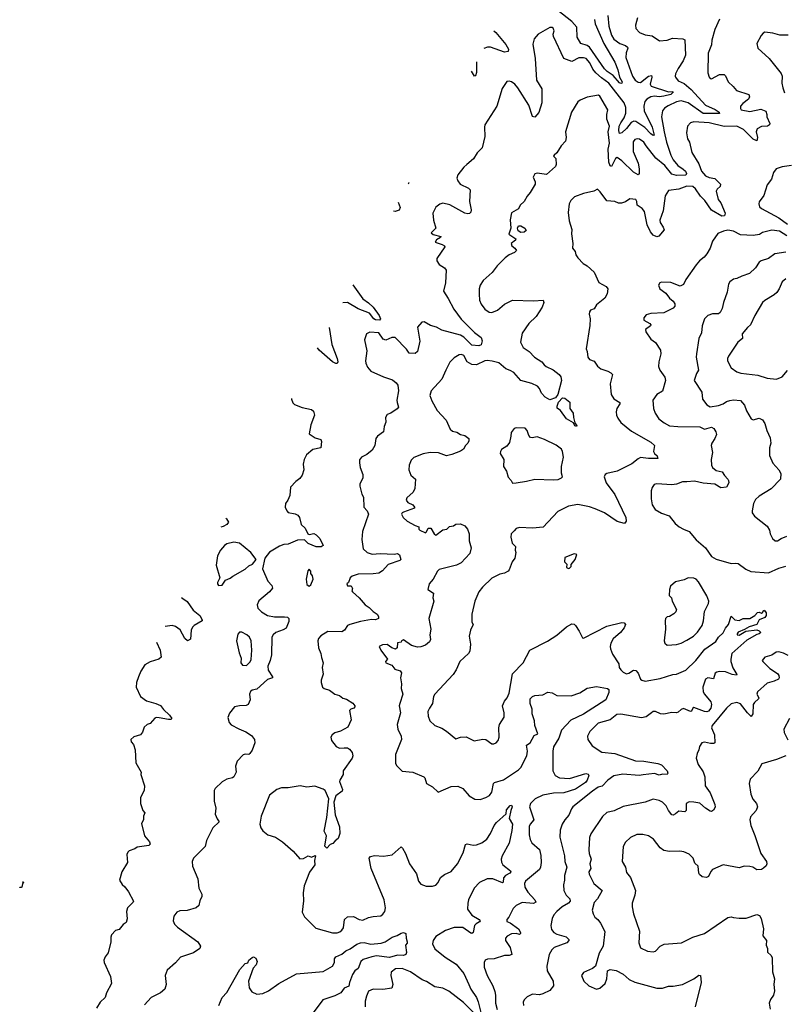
# Model space of a CAD drawing. Extents: x 1550320 to 1685906, y 509093 to 640511.
# Tile 32 of 256: x 1561564 to 1568142, y 544246 to 552720. Entities that reach past the tile are written whole.
import ezdxf

# ---------------------------------------------------------------- set-up
doc = ezdxf.new("R2010")
doc.units = 0

msp = doc.modelspace()

# ---------------------------------------------------------------- linework, layer by layer
at = {"layer": '0CON20XD'}
for points in [[(1566508.5, 552721.5), (1566514.3, 552685), (1566589.2, 552515), (1566684.7, 552355), (1566709.2, 552289.2), (1566725.6, 552225), (1566746.1, 552185), (1566745, 552174), (1566735, 552170.6), (1566725, 552175.5), (1566669.5, 552239.5), (1566616.9, 552275), (1566595, 552297.5), (1566465, 552484.3), (1566445, 552498), (1566392.3, 552515), (1566360.2, 552570.2), (1566355.8, 552655), (1566312.8, 552705), (1566195, 552799.1)], [(1566623.2, 552755), (1566633.3, 552665), (1566656.4, 552586.4), (1566675, 552553.3), (1566725.9, 552515.9), (1566775, 552498.7), (1566792.5, 552485), (1566796.5, 552475), (1566780.4, 552435), (1566779.6, 552395), (1566834.8, 552234.8), (1566859.9, 552199.9), (1566885, 552183.2), (1566905, 552179.3), (1566975, 552232.7), (1566999.7, 552239.7), (1567003.1, 552225), (1566988.2, 552165), (1566996.9, 552146.9), (1567145, 552100), (1567183, 552103), (1567186.1, 552096.1), (1567165.8, 552075), (1567105, 552061.3), (1567065.9, 552055.9), (1567025, 552061.7), (1566995, 552055.7), (1566958.9, 552035), (1566941.2, 552015), (1566933.5, 551975), (1566936.7, 551935), (1567005.6, 551795), (1567022.5, 551725), (1567015, 551722.9), (1566995, 551737.1), (1566941.8, 551791.8), (1566865, 551843.9), (1566847.3, 551847.3), (1566825, 551834.2), (1566785, 551783.3), (1566745, 551746.2), (1566725, 551741.4), (1566718.2, 551765), (1566722.6, 551805), (1566735, 551833.6), (1566765.3, 551875), (1566779.8, 551915), (1566779.4, 551965), (1566765, 552005.3), (1566632.2, 552175), (1566568.8, 552218.8), (1566521.5, 552261.5), (1566495.9, 552295), (1566469.3, 552349.3), (1566437.1, 552385), (1566415, 552392.1), (1566375, 552391.2), (1566315, 552360), (1566245, 552386.2), (1566156.2, 552575), (1566153.3, 552595), (1566161.2, 552625), (1566155, 552646.2), (1566144, 552654), (1566125, 552653.8), (1566025, 552594.2), (1565990, 552555), (1565979.3, 552509.3), (1565997.3, 552387.3), (1566009.1, 552199.1), (1566055.8, 552125), (1566055.5, 552004.5), (1566029.3, 551920.7), (1565995, 551881.2), (1565976.1, 551886.1), (1565945.4, 551985.4), (1565850.6, 552135), (1565825, 552164.2), (1565795, 552184), (1565775, 552190), (1565755, 552186.7), (1565715, 552127.5), (1565669.4, 551975), (1565566.9, 551815), (1565561.9, 551795), (1565565.8, 551714.2), (1565541.7, 551618.3), (1565498.8, 551575), (1565468.3, 551521.7), (1565411.2, 551475), (1565385, 551451.2), (1565332, 551385), (1565325.8, 551355), (1565333, 551333), (1565353.8, 551305), (1565425, 551271.4), (1565440.8, 551255), (1565434.3, 551155.7), (1565448.1, 551085), (1565445, 551062.5), (1565435, 551053.3), (1565419.5, 551050.5), (1565395, 551055.6), (1565265, 551127.3), (1565205, 551140), (1565177.6, 551132.4), (1565144.5, 551105.5), (1565118.6, 551055), (1565124.4, 550995), (1565144.3, 550925), (1565103.8, 550885), (1565121.7, 550871.7), (1565186.7, 550855), (1565183.3, 550845), (1565148.8, 550825), (1565137.5, 550805), (1565198.8, 550785), (1565217.5, 550775), (1565221.2, 550765), (1565154.1, 550665.9), (1565153.3, 550645), (1565174.1, 550614.1), (1565217.5, 550585), (1565232.5, 550565), (1565226.2, 550455), (1565208.8, 550385), (1565250.9, 550320.9), (1565298.3, 550228.3), (1565361.3, 550141.3), (1565476.8, 550026.8), (1565532.9, 549985), (1565544, 549955), (1565535, 549921.2), (1565515, 549914.3), (1565455, 549919.1), (1565386.3, 549986.3), (1565356.1, 550006.1), (1565195, 550047.9), (1565150, 550075), (1565098.2, 550088.2), (1565045, 550120), (1565024.5, 550115.5), (1564987.5, 550075), (1565007.6, 549952.4), (1564985.8, 549865), (1564965, 549846.2), (1564915, 549850), (1564892, 549885), (1564793.9, 549983.9), (1564765, 549985.3), (1564715, 549961.8), (1564690.9, 549970.9), (1564655, 550026.4), (1564575, 550030.6), (1564548, 550015), (1564531.2, 549965), (1564549.1, 549870.9), (1564538, 549785), (1564540.8, 549765), (1564555, 549730), (1564585, 549694), (1564695, 549645.8), (1564771.7, 549621.7), (1564803.3, 549595), (1564816, 549575), (1564824.2, 549525), (1564809.4, 549445), (1564810, 549425), (1564823.8, 549385), (1564810.5, 549369.5), (1564756.1, 549333.9), (1564725, 549322.5), (1564711.2, 549295), (1564713.8, 549255), (1564700.7, 549219.3), (1564695, 549173.3), (1564642.5, 549135), (1564626.7, 549115), (1564619.2, 549055), (1564596, 549015), (1564550.9, 548979.1), (1564505, 548956.2), (1564488.3, 548931.7), (1564486, 548905), (1564494, 548865), (1564516.5, 548805), (1564515.4, 548774.6), (1564491.2, 548725), (1564488.8, 548705), (1564506.7, 548636.7), (1564520.7, 548610.7)], [(1566877.8, 552735), (1566862.1, 552672.1), (1566864.4, 552645), (1566895, 552610), (1566945, 552589.5), (1567005, 552580.8), (1567068.6, 552538.6), (1567135, 552543.1), (1567179.3, 552560.7), (1567270, 552555), (1567285, 552546.7), (1567292.5, 552415), (1567272.2, 552365), (1567229.2, 552300.8), (1567207.1, 552255), (1567201.9, 552235), (1567205.6, 552225), (1567230, 552195), (1567279.7, 552169.7), (1567340.5, 552120.5), (1567465.6, 551985), (1567546.3, 551946.3), (1567582.9, 551925), (1567585, 551912.2), (1567445, 551913.4), (1567315, 552004.8), (1567255, 552020.4), (1567215, 552012.1), (1567141.7, 551978.3), (1567112.4, 551957.6), (1567095.5, 551934.5), (1567085.5, 551885), (1567108.4, 551755), (1567127.4, 551667.4), (1567165.8, 551555), (1567187.4, 551515), (1567225, 551465.4), (1567273.3, 551435), (1567293.3, 551415), (1567301.4, 551395), (1567295, 551380.8), (1567215, 551378.9), (1567175, 551389.4), (1567115.4, 551465.4), (1567037.5, 551527.5), (1566953.1, 551633.1), (1566935, 551666.7), (1566895, 551692.9), (1566875, 551695.8), (1566855, 551687.5), (1566842.1, 551667.9), (1566843.2, 551586.8), (1566885.3, 551485.3), (1566893.8, 551436.2), (1566894.4, 551395.6), (1566885.6, 551384.4), (1566845, 551406.4), (1566745, 551505.4), (1566705, 551535.4), (1566689.1, 551525), (1566655, 551457.5), (1566645, 551463.1), (1566633.8, 551493.8), (1566627.4, 551605), (1566637.2, 551657.2), (1566627.1, 551755), (1566639.4, 551805), (1566615.8, 551865), (1566615.8, 551905), (1566624, 551945), (1566555, 552061.2), (1566545, 552070), (1566445, 552052.5), (1566385, 552028.8), (1566365.9, 552014.1), (1566311.2, 551925), (1566259.2, 551755), (1566265.8, 551705), (1566260.8, 551675), (1566222, 551635), (1566185.8, 551575), (1566160.8, 551555), (1566157.5, 551545), (1566177.5, 551525), (1566180, 551475), (1566175, 551456.2), (1566095, 551387.1), (1566015, 551400), (1565995, 551392), (1565980.8, 551365), (1565998, 551325), (1565998.8, 551305), (1565957, 551233), (1565929.4, 551200.6), (1565903.8, 551155), (1565870, 551125), (1565855, 551093.3), (1565795, 551057.5), (1565783.9, 550996.1), (1565789.3, 550925), (1565772, 550875), (1565831.2, 550835), (1565828.3, 550821.7), (1565792.5, 550795), (1565796.7, 550775), (1565823.3, 550755), (1565837.5, 550735), (1565820, 550715), (1565773.9, 550696.1), (1565739.5, 550670.5), (1565672.5, 550602.5), (1565629.2, 550545), (1565550.8, 550475), (1565525.7, 550434.3), (1565517.5, 550405), (1565517.3, 550357.3), (1565520, 550305), (1565533, 550273), (1565565, 550228.8), (1565603.2, 550203.2), (1565625, 550200), (1565675, 550220.8), (1565735, 550272), (1565805, 550305.7), (1565985, 550299.2), (1566067.5, 550305), (1566073.8, 550285), (1566059.2, 550245), (1566007.5, 550165), (1565945.5, 550104.5), (1565887.3, 550022.7), (1565872.5, 549945), (1565895, 549900), (1565946, 549865), (1565994, 549815), (1566055, 549776), (1566075, 549748.8), (1566094.5, 549734.5), (1566155, 549705.8), (1566205.4, 549665.4), (1566219.1, 549645), (1566224.1, 549615), (1566193.8, 549495), (1566175, 549465.5), (1566125, 549448.9), (1566085, 549471.1), (1566052.1, 549505), (1566035, 549547.1), (1566018.1, 549565), (1565969.1, 549589.1), (1565874.8, 549614.8), (1565815, 549682.5), (1565785, 549702.2), (1565746.2, 549716.2), (1565685, 549765.5), (1565627.6, 549782.4), (1565585, 549786.4), (1565565, 549783.5), (1565495, 549750.8), (1565452.8, 549752.8), (1565414, 549774), (1565385, 549830.8), (1565365, 549838.6), (1565345, 549835.7), (1565300.9, 549809.1), (1565265, 549771.2), (1565229.2, 549705), (1565196, 549625), (1565103, 549527), (1565093.8, 549485), (1565110.8, 549440.8), (1565155, 549356.7), (1565234.4, 549274.4), (1565266.2, 549195), (1565288.3, 549178.3), (1565325, 549171.2), (1565355, 549151.2), (1565395, 549140), (1565427.5, 549115), (1565426.7, 549095), (1565420, 549075), (1565400, 549055), (1565382.5, 549025), (1565355, 549006.7), (1565281.7, 548978.3), (1565235, 548967.5), (1565167, 548993), (1565095, 548995.6), (1565035, 548984), (1564955, 548953.3), (1564931.7, 548928.3), (1564913.3, 548885), (1564912, 548845), (1564929.7, 548799.7), (1564968.8, 548765), (1564964.2, 548685), (1564948.8, 548655), (1564894, 548605), (1564887.5, 548585), (1564904, 548565), (1564946, 548545), (1564960, 548525), (1564960, 548515), (1564865, 548482), (1564853.3, 548475), (1564850, 548465), (1564863.3, 548435), (1564897.5, 548405), (1564965, 548367.5), (1564996.7, 548356.7), (1564997.5, 548335), (1565005, 548327.5), (1565055, 548304.2), (1565065, 548312.5), (1565077.5, 548342.5), (1565100, 548345), (1565128.8, 548295), (1565145, 548284), (1565205, 548328.8), (1565240, 548335), (1565263, 548357), (1565295, 548363.3), (1565315, 548377.5), (1565355, 548382.5), (1565392.5, 548365), (1565416.7, 548335), (1565431.2, 548295), (1565431.2, 548235), (1565448.8, 548175), (1565438, 548125), (1565361.2, 548045), (1565321.2, 548025), (1565173, 547987), (1565158.8, 547975), (1565120, 547905), (1565086, 547865), (1565076, 547815), (1565124, 547785), (1565117.5, 547745), (1565126.7, 547715), (1565082.9, 547565), (1565102, 547475), (1565092.5, 547425), (1565098, 547385), (1565088.8, 547365), (1565055, 547337.5), (1565015, 547323.1), (1564985, 547320.9), (1564934.6, 547334.6), (1564865, 547384), (1564847.5, 547375), (1564845, 547362.5), (1564813.3, 547356.7), (1564810, 547315), (1564798, 547302), (1564765, 547312.9), (1564725, 547341.9), (1564685, 547340), (1564656.2, 547325), (1564670.6, 547295), (1564727.5, 547215), (1564710, 547195), (1564713.3, 547185), (1564764.4, 547164.4), (1564791.2, 547131.2), (1564837.5, 547115), (1564847.7, 547097.7), (1564839.2, 547055), (1564850, 547005), (1564846.2, 546965), (1564858.8, 546915), (1564833.3, 546835), (1564830, 546815), (1564838.9, 546755), (1564811.2, 546655), (1564817.8, 546615), (1564845.7, 546555), (1564849, 546525), (1564797.5, 546395), (1564798.3, 546318.3), (1564808.3, 546298.3), (1564855, 546252.5), (1564945, 546243.3), (1565040, 546205), (1565050, 546195), (1565065, 546147.5), (1565115, 546117.5), (1565165, 546072.5), (1565275, 546119.2), (1565333, 546123), (1565375, 546103.8), (1565429.7, 546039.7), (1565480.3, 546010.3), (1565525, 546010), (1565575, 546024.4), (1565605, 546042.5), (1565625, 546072.5), (1565640.8, 546145), (1565648, 546155), (1565725, 546177.7), (1565855, 546264.7), (1565875.2, 546284.8), (1565928.1, 546385), (1565933.4, 546425), (1565924.5, 546475), (1565955.5, 546495), (1565991.1, 546558.9), (1566022.2, 546575), (1565995.9, 546645), (1565993.3, 546685), (1565972.6, 546745), (1565972.4, 546785), (1565954.9, 546835), (1565956, 546874), (1565976.2, 546893.8), (1565996.4, 546903.6), (1566065, 546908), (1566106.8, 546933.3), (1566145, 546926.7), (1566185, 546903.5), (1566308, 546902), (1566382.5, 546927.5), (1566445, 546966.2), (1566525, 546980.6), (1566622.5, 546965), (1566631.2, 546955), (1566631.7, 546928.3), (1566607.5, 546865), (1566415, 546743.8), (1566305, 546691.2), (1566224.4, 546605.6), (1566203.2, 546536.8), (1566157.6, 546462.4), (1566149.7, 546425), (1566150, 546255), (1566170, 546215), (1566206.7, 546195), (1566295, 546189.3), (1566435, 546232), (1566455, 546226.7), (1566461.2, 546215), (1566445.7, 546175), (1566430.7, 546155), (1566345, 546096.6), (1566245, 546067), (1566156.5, 546063.5), (1566063.8, 546046.2), (1565999.2, 546015), (1565960, 545975), (1565949.4, 545945), (1565988.1, 545835), (1565956.7, 545795), (1565948.5, 545775), (1565947.3, 545705), (1565956.5, 545665), (1565971.1, 545635), (1566035, 545577.5), (1566047.8, 545527.8), (1566049.7, 545465), (1566044.7, 545425), (1566035, 545407.3), (1565915.6, 545305), (1565908.2, 545285), (1565911.2, 545255), (1565935, 545210.6), (1565995.7, 545145), (1566004, 545125), (1565985, 545114.6), (1565888.3, 545121.7), (1565834, 545095), (1565809.1, 545070.9), (1565772.7, 544997.3), (1565754, 544975), (1565755, 544960), (1565785, 544947.5), (1565855, 544896.5), (1565872.9, 544865), (1565873.8, 544855), (1565865, 544848), (1565835, 544856.7), (1565795, 544852.2), (1565757.8, 544832.2), (1565744.4, 544815), (1565744.5, 544795), (1565782.3, 544735), (1565798.6, 544675), (1565775.4, 544664.6), (1565734.4, 544665.6), (1565645, 544636), (1565590, 544635), (1565567.5, 544625), (1565558.8, 544605), (1565560, 544565), (1565584.4, 544495), (1565633.9, 544403.9), (1565651.5, 544355), (1565657.3, 544325), (1565657.3, 544255), (1565670.9, 544200.9)], [(1567584.5, 552725.5), (1567543.6, 552636.4), (1567519.6, 552545), (1567515.4, 552504.6), (1567487.8, 552432.2), (1567483.2, 552263.2), (1567495.9, 552225.9), (1567505, 552213.3), (1567515, 552211.2), (1567585, 552247.1), (1567625, 552249.2), (1567636.9, 552236.9), (1567658.9, 552185), (1567702.5, 552145), (1567729.7, 552109.7), (1567835.8, 552075), (1567844.2, 552055), (1567835, 552036.2), (1567785, 552000), (1567766.7, 551975), (1567764.5, 551955), (1567772.5, 551945), (1567845, 551930.5), (1567940.3, 551950.3), (1567982.5, 551932.5), (1567992.5, 551905)], [(1565642.9, 552625.1), (1565660.1, 552610.1), (1565745, 552505.7), (1565768.1, 552465), (1565766.7, 552445), (1565735, 552441.4), (1565615, 552484.5), (1565587.2, 552482.8), (1565557.4, 552471.1)], [(1568175, 552585.7), (1568105, 552588.1), (1568044.3, 552604.3), (1567975, 552612.5), (1567960, 552605), (1567943.8, 552585), (1567906.7, 552515), (1567913.3, 552475), (1568012, 552385), (1568115, 552256.7), (1568122.5, 552235), (1568120, 552175), (1568128.6, 552135), (1568145, 552091.2)], [(1565494.6, 552357.8), (1565493.7, 552266.3), (1565485, 552236.7), (1565476.2, 552233.8), (1565450.3, 552277.9)], [(1567992.5, 551905), (1567992.5, 551885), (1568017.9, 551827.9), (1568015.6, 551815), (1567996.7, 551805), (1567945, 551801.1), (1567909.7, 551780.3), (1567899.6, 551755), (1567911.8, 551705), (1567905, 551678.8), (1567875, 551692.5), (1567790.9, 551775), (1567735, 551803.3), (1567625, 551800.4), (1567495, 551832.3), (1567365, 551840), (1567335, 551833.3), (1567310, 551805), (1567300, 551745), (1567308.8, 551695), (1567328, 551665), (1567347, 551577), (1567408.2, 551478.2), (1567431.2, 551415), (1567465, 551376.2), (1567495, 551362), (1567543.4, 551353.4), (1567593.3, 551305), (1567590, 551285), (1567565, 551262), (1567555.7, 551245), (1567573.8, 551173.8), (1567595.6, 551145), (1567634.2, 551055), (1567627.7, 551032.3), (1567605, 551028.6), (1567515, 551080), (1567457.3, 551165), (1567419.9, 551199.9), (1567379.6, 551265), (1567355, 551283.2), (1567305, 551285.9), (1567235, 551261.8), (1567145, 551251.2), (1567115.8, 551205), (1567100, 551075), (1567070.9, 550995), (1567073.7, 550973.7), (1567100.6, 550935), (1567109.2, 550910.8), (1567061.7, 550858.3), (1567045, 550850.8), (1567015, 550865.7), (1566990, 550895), (1566962.5, 550955), (1566938.5, 551068.5), (1566918, 551095), (1566876, 551125), (1566874, 551155), (1566865, 551173.3), (1566813, 551177), (1566775, 551152.5), (1566740.5, 551140.5), (1566715, 551141.9), (1566684.3, 551154.3), (1566615, 551160.8), (1566559.3, 551239.3), (1566535, 551261.2), (1566502.5, 551245), (1566415.4, 551224.6), (1566337.5, 551195), (1566306.2, 551165), (1566291.9, 551135), (1566281.7, 551061.7), (1566290, 550990), (1566313.6, 550913.6), (1566311.7, 550878.3), (1566323.8, 550795), (1566320, 550755), (1566342, 550725), (1566349.2, 550695), (1566365, 550670.8), (1566412.6, 550622.6), (1566445, 550602.5), (1566506.1, 550546.1), (1566547.8, 550457.8), (1566608.8, 550425), (1566622.9, 550405), (1566618.3, 550361.7), (1566596.9, 550323.1), (1566526.2, 550265), (1566507.3, 550232.7), (1566475, 550220), (1566465, 550206.2), (1566462.2, 550185), (1566472, 550145), (1566468.3, 550088.3), (1566436.2, 549886.2), (1566446, 549865), (1566452.5, 549815), (1566466, 549796), (1566505, 549781.2), (1566535, 549736.7), (1566565, 549713.8), (1566624.3, 549694.3), (1566650.3, 549680.3), (1566663.8, 549665), (1566643.9, 549585), (1566654, 549495), (1566676.8, 549456.8), (1566726, 549425), (1566725.8, 549415), (1566701.4, 549375), (1566694.3, 549345.7), (1566697.5, 549315), (1566709.7, 549289.7), (1566735, 549252), (1566827.6, 549177.6), (1566993.8, 549085), (1567026.2, 549055), (1567015.7, 549005), (1567025.5, 548985.5), (1567049.2, 548965), (1567055, 548943.8), (1566975, 548943.1), (1566905, 548951.2), (1566885, 548941.8), (1566831.5, 548898.5), (1566703.3, 548835), (1566615, 548813.8), (1566601.2, 548805), (1566592.5, 548785), (1566608.8, 548735), (1566683.3, 548635), (1566778.8, 548435), (1566781.2, 548405), (1566766.1, 548383.9), (1566705, 548400), (1566595.3, 548475.3), (1566515, 548510), (1566465, 548526.7), (1566365, 548547.5), (1566286.8, 548533.2), (1566195, 548487.1), (1566067.6, 548352.4), (1565975, 548344.3), (1565865, 548350), (1565835, 548340), (1565818, 548322), (1565793.3, 548295), (1565790, 548265), (1565801.2, 548215), (1565830, 548185), (1565827.5, 548155), (1565833.3, 548135), (1565824, 548085), (1565802, 548055), (1565775.7, 547985), (1565765.5, 547974.5), (1565735, 547955.7), (1565695, 547947.1), (1565625, 547912.2), (1565545.8, 547835), (1565515, 547796.2), (1565480, 547715), (1565452.9, 547605), (1565453.3, 547535), (1565466.7, 547515), (1565441.2, 547465), (1565431.2, 547415), (1565441.2, 547345), (1565436, 547285), (1565423.8, 547265), (1565350.8, 547195), (1565320, 547125), (1565294, 547085), (1565134.3, 546915), (1565124, 546894), (1565114, 546835), (1565089.4, 546795), (1565076.2, 546765), (1565076.7, 546725), (1565093.3, 546685), (1565135.9, 546645.9), (1565195, 546622), (1565235, 546596.2), (1565315, 546530), (1565355, 546546), (1565405, 546546.7), (1565475, 546513.8), (1565548.8, 546528.8), (1565575, 546524), (1565625, 546488.8), (1565643.6, 546486.4), (1565662.5, 546495), (1565681.2, 546515), (1565690, 546545), (1565685.8, 546625), (1565692, 546655), (1565733, 546717), (1565733.3, 546755), (1565718.8, 546815), (1565733.8, 546855), (1565757, 546883), (1565775.8, 546924.2), (1565805, 547090), (1565895.6, 547184.4), (1565952.5, 547295), (1566105, 547370), (1566185.7, 547424.3), (1566268, 547495), (1566315, 547520.8), (1566335, 547518), (1566346.8, 547506.8), (1566378.3, 547458.3), (1566405, 547400), (1566415, 547396.7), (1566615, 547500), (1566745, 547530.6), (1566765, 547530), (1566775.8, 547515), (1566765.7, 547485), (1566733.6, 547446.4), (1566668.7, 547391.3), (1566649.4, 547355), (1566643.6, 547326.4), (1566645.6, 547305), (1566665, 547260), (1566718, 547175), (1566722, 547145), (1566736.2, 547125), (1566755.7, 547105.7), (1566785, 547090.8), (1566805, 547095.8), (1566845, 547121.1), (1566865, 547120), (1566885.4, 547095.4), (1566904.7, 547044.7), (1566916, 547035), (1566945, 547026.2), (1567075, 547050.4), (1567183.1, 547083.1), (1567215, 547088.2), (1567295, 547122.9), (1567382, 547205), (1567458.3, 547301.7), (1567552.2, 547367.8), (1567574.8, 547405.2), (1567615, 547442.1), (1567636, 547484), (1567661.1, 547515), (1567685, 547586), (1567718, 547555), (1567755, 547547.8), (1567787.5, 547565), (1567845, 547567.1), (1567887.4, 547592.6), (1567911.2, 547618.8), (1567925, 547621.1), (1567946.7, 547613.3), (1567955, 547617.5), (1567965, 547637.5), (1567975, 547631.2), (1567985.9, 547615.9), (1567985, 547592), (1567974.3, 547575), (1567927.1, 547555), (1567905, 547515.6), (1567838.8, 547495), (1567799.1, 547470.9), (1567745, 547448.6), (1567736, 547435), (1567736.7, 547425), (1567755, 547421.9), (1567811.7, 547458.3), (1567905, 547467.9), (1567925, 547461.4), (1567941.2, 547445), (1567925.6, 547434.4), (1567905, 547429.1), (1567819.1, 547380.9), (1567690, 547265), (1567681.1, 547215), (1567683.3, 547195), (1567700.5, 547140.5), (1567734, 547085), (1567730, 547080), (1567695, 547084.1), (1567635, 547107.5), (1567585, 547109.6), (1567562, 547105), (1567547.8, 547095), (1567532, 547048), (1567485, 547055.6), (1567463.1, 547045), (1567442.2, 546975), (1567444.5, 546935), (1567455, 546914.3), (1567509.4, 546849.4), (1567517, 546827), (1567509.6, 546795), (1567490.4, 546769.6), (1567475, 546763.1), (1567455.5, 546765.5), (1567365, 546801.1), (1567354.4, 546795), (1567345, 546768.8), (1567335, 546765.7), (1567275, 546791.2), (1567255, 546782.5), (1567230.3, 546759.7), (1567215, 546755.4), (1567175, 546757.6), (1567105, 546742), (1567077.3, 546747.3), (1567033.2, 546766.8), (1567015, 546765.4), (1567000.5, 546755), (1566955, 546721.2), (1566915, 546711), (1566735, 546741.7), (1566700.3, 546739.7), (1566645.4, 546694.6), (1566540.8, 546665), (1566469.2, 546595), (1566450, 546555), (1566451.2, 546525), (1566489.2, 546469.2), (1566572.5, 546415), (1566685, 546404.5), (1566861.4, 546341.4), (1566935, 546338), (1567055, 546317.3), (1567085.9, 546305.9), (1567135.4, 546255), (1567141.4, 546235), (1567135.7, 546224.3), (1567095, 546227.3), (1567065, 546219.4), (1567025, 546232.9), (1566927.7, 546222.3), (1566894.7, 546215.3), (1566753.3, 546226.7), (1566675, 546212), (1566624.4, 546175), (1566575.9, 546124.1), (1566542, 546115), (1566490.6, 546079.4), (1566323.6, 545946.4), (1566311.3, 545928.7), (1566289.2, 545875), (1566254.2, 545835), (1566232.4, 545797.6), (1566214.5, 545745.5), (1566210, 545685), (1566250.4, 545525), (1566254.4, 545475), (1566271.9, 545425), (1566252.2, 545355), (1566251.4, 545315), (1566242, 545275), (1566244.2, 545225), (1566264.2, 545185), (1566298, 545155), (1566301.1, 545135), (1566286.9, 545115), (1566230, 545085), (1566185, 545044), (1566160, 545015), (1566145.7, 544985), (1566133.1, 544925), (1566139.1, 544889.1), (1566158, 544865), (1566185, 544848.9), (1566266.7, 544826.7), (1566287.5, 544805), (1566287.5, 544795), (1566270, 544775), (1566162.9, 544735), (1566141.1, 544715), (1566119.4, 544675), (1566099.4, 544575), (1566103.1, 544535), (1566152.9, 544445), (1566155.7, 544404.3), (1566126.2, 544365), (1566065, 544335.7), (1566035, 544328.6), (1565975, 544332), (1565929.5, 544310.5), (1565903.8, 544285), (1565896.7, 544265), (1565898.8, 544235)], [(1568205, 551463.9), (1568125, 551454.5), (1568073.2, 551436.8), (1568049.2, 551405), (1568032.5, 551347.5), (1567995, 551300), (1567965, 551207.5), (1567927.3, 551152.7), (1567922, 551135), (1567929.5, 551109.5), (1567946.7, 551095), (1568095.8, 551015.8), (1568170.5, 550960.5)], [(1564913.9, 551318), (1564912.5, 551315.4), (1564906.1, 551304)], [(1564819.9, 551148.4), (1564838, 551105), (1564828.8, 551081.2), (1564795, 551070), (1564778.5, 551072.8)], [(1565875, 550888.4), (1565852, 550902), (1565846.8, 550925), (1565854.7, 550945.3), (1565875, 550947.3), (1565911.1, 550925), (1565920.6, 550905), (1565905, 550892.5), (1565875, 550888.4)], [(1568165, 550861.1), (1568101, 550901), (1568035, 550908.9), (1567955, 550888.5), (1567928.8, 550871.2), (1567875, 550863.8), (1567765, 550869.6), (1567705, 550900.8), (1567655, 550908.3), (1567619.1, 550900.8), (1567570.9, 550879.1), (1567523.3, 550815), (1567505.5, 550754.5), (1567476.7, 550705), (1567452.7, 550677.3), (1567411.2, 550645), (1567385, 550611.2), (1567295.6, 550484.4), (1567275, 550440), (1567245, 550428), (1567165, 550458.8), (1567085, 550460), (1567070, 550455), (1567060, 550435), (1567070, 550405), (1567123.3, 550365), (1567154.1, 550324.1), (1567186.8, 550296.8), (1567199.2, 550275), (1567200, 550255), (1567185, 550236.2), (1567105, 550196), (1566995, 550191.4), (1566955, 550178.8), (1566933.3, 550155), (1566934, 550135), (1566985, 550105.6), (1566994, 550095), (1566992, 550085), (1566947.5, 550055), (1566950, 550035), (1566995, 549970), (1567035, 549942.5), (1567076, 549875), (1567080, 549845), (1567062, 549775), (1567061.2, 549735), (1567071.2, 549705), (1567114.4, 549644.4), (1567121.1, 549615), (1567095, 549522.5), (1567045, 549492.9), (1567010, 549445), (1567015.8, 549375), (1567030, 549335), (1567064, 549285), (1567109.3, 549249.3), (1567155, 549224.4), (1567225, 549217.5), (1567415, 549215.5), (1567455, 549196.7), (1567515, 549211.9), (1567535, 549202.9), (1567552.8, 549172.8), (1567558.8, 549148.8), (1567545.7, 549114.3), (1567517.8, 549075), (1567512.5, 549055), (1567525.8, 548995), (1567512, 548935), (1567515.7, 548885.7), (1567524, 548865), (1567555, 548839.2), (1567608.8, 548828.8), (1567627, 548797), (1567656.7, 548765), (1567663.3, 548755), (1567663.8, 548735), (1567644.2, 548695.8), (1567595, 548690), (1567545, 548722.7), (1567445, 548731.8), (1567369.1, 548749.1), (1567305, 548741.2), (1567265, 548743.1), (1567215, 548721.9), (1567175, 548715.7), (1567044.2, 548725.8), (1567021.2, 548718.8), (1567005.9, 548694.1), (1566997.5, 548665), (1566997.1, 548595), (1567005.7, 548545), (1567030, 548505), (1567085, 548471.9), (1567150.9, 548450.9), (1567204.6, 548384.6), (1567238.6, 548355), (1567275, 548333.8), (1567325, 548316.5), (1567384.7, 548244.7), (1567465, 548174), (1567515, 548101.2), (1567557, 548077), (1567685, 548040), (1567725, 548043.3), (1567745, 548038.8), (1567810.4, 547990.4), (1567855, 547970), (1568005, 547958.5), (1568095, 547998.8), (1568155, 548016.7)], [(1568155, 550720.4), (1568060, 550705), (1568006.2, 550665), (1567942.9, 550645), (1567927.3, 550632.7), (1567895, 550583.8), (1567843.8, 550535), (1567777.4, 550512.6), (1567735, 550491.2), (1567705, 550486.2), (1567675, 550463.8), (1567662.9, 550445), (1567650, 550375), (1567618.1, 550285), (1567608.9, 550235), (1567590, 550200), (1567575, 550189.2), (1567525, 550189.5), (1567484, 550175), (1567455.8, 550145), (1567435.8, 550085.8), (1567430.6, 550025), (1567407.5, 549975), (1567385.7, 549845), (1567384.3, 549815), (1567403.1, 549705), (1567385.6, 549675), (1567365.7, 549615), (1567432, 549515), (1567438, 549455), (1567475, 549405.7), (1567505, 549388.6), (1567575, 549399.5), (1567615, 549414.5), (1567645, 549434.5), (1567675, 549442.7), (1567705, 549448.5), (1567765, 549442), (1567801.2, 549401.2), (1567818, 549355), (1567856, 549285), (1567875, 549275.6), (1567925, 549291.2), (1567955.9, 549275.9), (1567975.8, 549245.8), (1567990.8, 549185), (1568021.7, 549121.7), (1568027.1, 549075), (1568013.5, 549036.5), (1568015, 548970), (1568043, 548903), (1568094.5, 548844.5)], [(1568155, 550489.2), (1568123.3, 550465), (1568098.8, 550405), (1568076.6, 550373.4), (1568055, 550352.5), (1567975, 550304.2), (1567955.8, 550285), (1567890, 550175), (1567852.5, 550095), (1567825, 550071.2), (1567778.8, 550015), (1567784, 549975), (1567742.9, 549945), (1567662, 549825), (1567652.9, 549805), (1567654.4, 549785), (1567685, 549723.8), (1567735, 549689.2), (1567769.1, 549679.1), (1567915, 549659.4), (1567995, 549634.2), (1568075, 549627.5), (1568125, 549646), (1568168.8, 549701.2)], [(1564431.3, 550438.7), (1564515, 550318.9), (1564565, 550284.3), (1564605, 550244.5), (1564656, 550175), (1564668.8, 550145), (1564660, 550135), (1564625, 550136.2), (1564611.2, 550145), (1564573.5, 550193.5), (1564475, 550231.1), (1564385, 550284.7), (1564343.6, 550282.1)], [(1564225, 550070.5), (1564250.4, 549925), (1564296, 549804), (1564300.8, 549775), (1564295, 549761.2), (1564285, 549760), (1564255, 549774.4), (1564139.4, 549875), (1564126.3, 549894.5)], [(1563903, 549460.5), (1563902.5, 549455), (1563915, 549423.3), (1563928.8, 549408.8), (1563995, 549382), (1564074.1, 549364.1), (1564090.5, 549350.5), (1564100.8, 549315), (1564067.6, 549232.4), (1564053.8, 549155), (1564105, 549121.4), (1564155.6, 549105.6), (1564160.7, 549090.7), (1564156, 549034), (1564085, 549020), (1564030, 548975), (1564010, 548935), (1564004, 548895), (1564009.2, 548845), (1563995, 548800), (1563975, 548772.5), (1563940, 548745), (1563894.2, 548695.8), (1563888.8, 548625), (1563871.2, 548585), (1563850, 548555), (1563846.7, 548525), (1563861.7, 548491.7), (1563875, 548480), (1563935, 548468.6), (1563956.6, 548456.6), (1563971.4, 548435), (1563984.4, 548375), (1564019.2, 548345), (1564042, 548295), (1564055, 548290), (1564095, 548298.8), (1564115, 548286.2), (1564146.9, 548255), (1564173.3, 548195), (1564156.7, 548183.3), (1564115.5, 548184.5), (1564045, 548211.9), (1564015, 548242.5), (1563955, 548239.3), (1563873.1, 548206.9), (1563835, 548202.5), (1563799.8, 548190.2), (1563713.9, 548136.1), (1563672, 548085), (1563654, 547995), (1563697.3, 547887.3), (1563731.7, 547851.7), (1563737.7, 547827.7), (1563714, 547795), (1563620.2, 547719.8), (1563606.5, 547685), (1563613.3, 547655), (1563645, 547622.9), (1563695, 547593.6), (1563755, 547579.6), (1563842, 547582), (1563866.8, 547576.8), (1563880, 547565), (1563880.3, 547539.7), (1563856.7, 547483.3), (1563831.7, 547468.3), (1563766.2, 547445), (1563744.2, 547425), (1563732.9, 547405), (1563730, 547255), (1563720, 547205), (1563700, 547155), (1563702.7, 547122.7), (1563740, 547065), (1563740, 547055), (1563695, 547040), (1563605, 546958.8), (1563565, 546950), (1563550.5, 546939.5), (1563540, 546915), (1563546.2, 546865), (1563530, 546825), (1563513.6, 546816.4), (1563455, 546816), (1563412.5, 546805), (1563368.3, 546751.7), (1563354.2, 546715), (1563365, 546670), (1563382.4, 546652.4), (1563447.8, 546617.8), (1563510.3, 546590.3), (1563558.6, 546558.6), (1563585.3, 546525.3), (1563586.1, 546495), (1563565, 546434.6), (1563545, 546403.3), (1563535, 546397.1), (1563505, 546399.4), (1563485.8, 546394.2), (1563435, 546338.8), (1563420.8, 546295), (1563426.2, 546245), (1563405, 546202.5), (1563395.8, 546194.2), (1563345.7, 546184.3), (1563305, 546162), (1563245, 546103.3), (1563236.2, 546085), (1563236.2, 545995), (1563250, 545935), (1563246.4, 545883.6), (1563261.7, 545841.7), (1563281.2, 545815), (1563226.7, 545763.3), (1563170.8, 545655), (1563160, 545605), (1563058.8, 545505), (1563046.2, 545475), (1563049.2, 545435), (1563095.7, 545325.7), (1563106, 545245), (1563130, 545195), (1563130, 545175), (1563114.2, 545135.8)], [(1566355, 549220), (1566341.2, 549225), (1566329.2, 549249.2), (1566269.2, 549285), (1566217.3, 549357.3), (1566187.6, 549377.6), (1566187.1, 549395), (1566200.5, 549429.5), (1566235, 549464.3), (1566255, 549464), (1566296.9, 549426.9), (1566295.8, 549375), (1566324.3, 549334.3), (1566328.6, 549295), (1566341.2, 549251.2), (1566357.5, 549225), (1566355, 549220)], [(1565805, 548730), (1565835, 548734.5), (1565925, 548747.5), (1565995, 548765.8), (1566155, 548758.8), (1566196.1, 548763.9), (1566225, 548776.7), (1566233.3, 548785), (1566226.1, 548816.1), (1566226.7, 548875), (1566242, 548955), (1566234.1, 549004.1), (1566225, 549022.5), (1566178.3, 549058.3), (1566077.7, 549107.7), (1566015, 549131.2), (1565972, 549122), (1565957.5, 549125), (1565945, 549142.5), (1565930, 549185), (1565913.9, 549203.9), (1565835, 549206.7), (1565819.3, 549200.7), (1565791.7, 549168.3), (1565790.8, 549135), (1565778.3, 549081.7), (1565755, 549050.6), (1565709.7, 549020.3), (1565699.6, 549005), (1565697.6, 548987.6), (1565729.2, 548935), (1565726.2, 548875), (1565752.2, 548835), (1565765, 548782.5), (1565793.3, 548755), (1565805, 548730)], [(1568094.5, 548844.5), (1568112.5, 548815), (1568109.2, 548765), (1568027.9, 548682.1), (1567925, 548620), (1567895, 548590), (1567876, 548555), (1567866.4, 548493.6), (1567866.7, 548475), (1567885, 548447.5), (1567995, 548360), (1568015.9, 548325.9), (1568021.2, 548295), (1568040, 548255), (1568065, 548233.8), (1568085, 548236.2), (1568115, 548256), (1568163.8, 548275)], [(1564520.7, 548610.7), (1564523.8, 548525), (1564554.3, 548494.3), (1564564.2, 548465), (1564513.1, 548315), (1564508.1, 548245), (1564520, 548165), (1564554, 548134), (1564595, 548119.1), (1564665, 548126.8), (1564785, 548121.4), (1564815, 548127.1), (1564831.2, 548115), (1564843.3, 548075), (1564833.9, 548066.1), (1564735, 548030.8), (1564685, 547976.5), (1564655, 547957.7), (1564605, 547950), (1564475, 547946.5), (1564425, 547930.8), (1564408, 547915), (1564393, 547877), (1564377.5, 547865), (1564385, 547847.5), (1564415, 547847.5), (1564426.7, 547825), (1564422.5, 547805), (1564427.5, 547795), (1564483.9, 547743.9), (1564536.2, 547685), (1564571.3, 547661.3), (1564605, 547626.2), (1564640, 547605), (1564651.2, 547585), (1564650, 547565), (1564625, 547556), (1564591.7, 547558.3), (1564495, 547541.8), (1564404.5, 547515.5), (1564383.8, 547505), (1564358.8, 547465), (1564335, 547452), (1564215, 547454), (1564155, 547415.8), (1564135.6, 547394.4), (1564127.5, 547375), (1564135.7, 547315), (1564155.8, 547265), (1564159.7, 547229.7), (1564173.8, 547186.2), (1564166.7, 547145), (1564173.9, 547086.1), (1564156.2, 547035), (1564156.2, 547015), (1564170, 546975), (1564183.2, 546963.2), (1564229.2, 546949.2), (1564275, 546916), (1564315, 546903.3), (1564345, 546881.2), (1564375, 546873.3), (1564428.8, 546838.8), (1564446.2, 546815), (1564446.7, 546805), (1564437.5, 546795), (1564412.9, 546787.1), (1564400, 546775), (1564416.2, 546695), (1564388.3, 546631.7), (1564325, 546596.7), (1564275, 546582.5), (1564253.3, 546565), (1564241.2, 546545), (1564247.3, 546517.3), (1564286.1, 546466.1), (1564315, 546450.8), (1564355, 546453.3), (1564385, 546452.2), (1564402.2, 546442.2), (1564423.1, 546413.1), (1564431.1, 546385), (1564424.5, 546365), (1564346.7, 546255), (1564346.2, 546225), (1564317.1, 546175), (1564314.4, 546164.4), (1564340, 546095), (1564338.8, 546081.2), (1564285, 546040), (1564267.5, 545985), (1564277, 545877), (1564314.2, 545774.2), (1564318.8, 545715), (1564305, 545672.5), (1564277, 545653), (1564259.3, 545630.7), (1564235, 545620), (1564205, 545590), (1564188.3, 545608.3), (1564203.3, 545695), (1564184.4, 545735), (1564207.1, 545855), (1564222.5, 546015), (1564193.3, 546085), (1564175, 546098.8), (1564102.3, 546122.3), (1564035, 546114.2), (1563977.1, 546127.1), (1563875, 546109.2), (1563815, 546108.6), (1563775.9, 546094.1), (1563714.4, 546045.6), (1563640, 545865), (1563630, 545795), (1563637.1, 545765), (1563655, 545737.5), (1563698.8, 545705), (1563765, 545684), (1563826.2, 545645), (1563916.2, 545565), (1563975, 545498.8), (1564005, 545501.2), (1564045, 545522.5), (1564075, 545512.5), (1564105, 545527.5), (1564110, 545525), (1564100, 545485), (1564102.5, 545445), (1564056.2, 545383.8), (1564010.8, 545265), (1564002.5, 545205), (1564004.1, 545135.9), (1563995, 545040), (1564015, 544997.5), (1564111.7, 544901.7), (1564255, 544862.2), (1564295, 544861.9), (1564319.1, 544870.9), (1564336.2, 544883.8), (1564348.9, 544905), (1564357.1, 544975), (1564385, 544999.4), (1564435, 545001.5), (1564485, 544974.4), (1564515, 544969.4), (1564565, 544992), (1564605, 545002), (1564671.7, 545008.3), (1564689.1, 545020.9), (1564704.3, 545045.7), (1564710.6, 545075), (1564700, 545145), (1564586.9, 545415), (1564571.2, 545505), (1564582.3, 545517.7), (1564615, 545525.8), (1564695, 545521.9), (1564768.3, 545531.7), (1564845, 545600), (1564858.3, 545588.3), (1564883.8, 545545), (1564918.8, 545455), (1564978.3, 545368.3), (1564994, 545305), (1565015, 545280), (1565062.3, 545262.3), (1565115, 545261.9), (1565145, 545271.4), (1565164.3, 545295), (1565183.9, 545336.1), (1565218, 545362), (1565275, 545388.1), (1565331.5, 545455), (1565380.2, 545549.8), (1565400, 545620), (1565415, 545625.8), (1565465, 545615.7), (1565495, 545618.6), (1565538.8, 545635), (1565583.7, 545666.3), (1565615.6, 545715), (1565645, 545783.8), (1565665, 545812), (1565750, 545885), (1565751.6, 545918.4), (1565784.2, 545955.8), (1565795, 545958.9), (1565802.1, 545945), (1565788.8, 545915), (1565776.2, 545845), (1565803.1, 545795), (1565797.6, 545742.4), (1565775, 545633.3), (1565716.1, 545525), (1565707.5, 545495), (1565708.9, 545468.9), (1565721.1, 545445), (1565787.5, 545395), (1565789.2, 545385), (1565782, 545375), (1565744.7, 545355.3), (1565726.7, 545335), (1565723.9, 545296.1), (1565718.3, 545291.7), (1565635, 545324.6), (1565585, 545324.7), (1565518.9, 545295), (1565474.6, 545245), (1565426.5, 545145), (1565418.5, 545115), (1565416.5, 545065), (1565454.2, 545014.2), (1565517.5, 544975), (1565524.3, 544965), (1565520.8, 544955), (1565490.4, 544939.6), (1565477.8, 544925), (1565465, 544863.3), (1565455, 544856.7), (1565445, 544858.8), (1565375, 544905.6), (1565302.8, 544907.2), (1565228.3, 544881.7), (1565145, 544828.6), (1565120.6, 544795), (1565115.7, 544765), (1565135, 544722.5), (1565225, 544650.6), (1565320.4, 544590.4), (1565385, 544510.6), (1565429.2, 544415), (1565446.2, 544375), (1565492.7, 544305), (1565507.6, 544267.6), (1565553.3, 544085)], [(1563335.9, 548428.8), (1563342.5, 548425), (1563360, 548395), (1563346.2, 548375), (1563315, 548359.4), (1563293.6, 548353)], [(1563275, 547850), (1563305, 547853.8), (1563335, 547897.5), (1563375, 547912.5), (1563397.9, 547932.1), (1563505, 547992), (1563535, 548018.8), (1563567.5, 548035), (1563597, 548073), (1563552, 548135), (1563455.4, 548215.4), (1563405, 548224.2), (1563345, 548209.4), (1563324.7, 548195.3), (1563291.4, 548155), (1563265, 548106.7), (1563254.4, 548025), (1563286, 547915), (1563265, 547877.5), (1563264.2, 547865), (1563275, 547850)], [(1566285, 547996.2), (1566295, 548000), (1566308, 548015), (1566307.5, 548032.5), (1566342.5, 548075), (1566358.3, 548118.3), (1566335, 548122.5), (1566255, 548090), (1566250, 548055), (1566270, 548035), (1566267.5, 548005), (1566285, 547996.2)], [(1564055, 547843.3), (1564070, 547855), (1564089.2, 547905), (1564083.3, 547935), (1564070, 547955), (1564070, 547975), (1564055, 547990), (1564043, 547977), (1564028.8, 547905), (1564035, 547860), (1564055, 547843.3)], [(1567135, 547338), (1567215, 547343.1), (1567255, 547354.2), (1567305, 547379.2), (1567360, 547415), (1567395, 547447.5), (1567434.3, 547505), (1567446.9, 547545), (1567454.3, 547625.7), (1567491.2, 547695), (1567492.5, 547715), (1567475, 547761.2), (1567405, 547880.8), (1567385, 547904), (1567365, 547914.2), (1567315, 547915.7), (1567280.5, 547899.5), (1567205, 547883.3), (1567163.3, 547845), (1567153.3, 547815), (1567152.5, 547765), (1567172.5, 547745), (1567178.8, 547715), (1567214, 547645), (1567208, 547625), (1567192.5, 547607.5), (1567155, 547583.8), (1567135, 547582), (1567121.5, 547565), (1567116.7, 547545), (1567120.6, 547475), (1567109.2, 547375), (1567114, 547355), (1567135, 547338)], [(1562957.2, 547750), (1562960, 547745), (1563005, 547713.3), (1563057.3, 547637.3), (1563115, 547593.3), (1563133.3, 547555), (1563132.5, 547545), (1563065, 547505.6), (1563049.4, 547490.6), (1563039.4, 547465), (1563032, 547388), (1563006.1, 547373.9), (1562985, 547393.3), (1562945, 547468.8), (1562905, 547498.6), (1562875, 547505.6), (1562816.2, 547497.4)], [(1563515, 547162.5), (1563546.4, 547193.6), (1563556.4, 547213.6), (1563561.4, 547295), (1563554.4, 547375), (1563541.4, 547405), (1563516.9, 547426.9), (1563475, 547449.4), (1563455, 547450), (1563439.1, 547430.9), (1563428.1, 547375), (1563451.7, 547271.7), (1563470, 547225), (1563466.7, 547185), (1563480, 547165), (1563515, 547162.5)], [(1562741, 547362.6), (1562772.5, 547295), (1562780, 547235), (1562760, 547215), (1562685, 547192), (1562641.7, 547168.3), (1562605.5, 547114.5), (1562585.6, 547064.4), (1562570, 547015), (1562566, 546975), (1562603.8, 546895), (1562655, 546857.1), (1562735, 546835.5), (1562775, 546817.5), (1562802.1, 546782.1), (1562851.9, 546735), (1562872.5, 546705), (1562863.3, 546696.7), (1562845, 546696.2), (1562765, 546712), (1562737, 546713), (1562725, 546707.5), (1562685, 546662.5), (1562660, 546655), (1562635, 546630), (1562620.7, 546589.3), (1562602.5, 546565), (1562545, 546548.8), (1562521.2, 546525), (1562523.3, 546505), (1562541.7, 546481.7), (1562556.4, 546436.4), (1562562.5, 546325), (1562607.5, 546245), (1562606.7, 546225), (1562637.5, 546125), (1562633.3, 546085), (1562603.8, 546025), (1562603.9, 545973.9), (1562623.8, 545913.8), (1562640, 545895), (1562630, 545865), (1562630, 545835), (1562611.7, 545801.7), (1562636.7, 545695), (1562680, 545645), (1562687.5, 545625), (1562675, 545613.8), (1562575, 545598.8), (1562555.7, 545584.3), (1562505, 545566.2), (1562493.3, 545555), (1562486.7, 545535), (1562492.5, 545465), (1562443.3, 545385), (1562423.8, 545315), (1562446.4, 545276.4), (1562467.7, 545257.7), (1562498.8, 545215), (1562543.3, 545135), (1562540, 545125), (1562491.2, 545075), (1562484, 545045), (1562488.8, 544981.2), (1562480.7, 544949.3), (1562455, 544932.5), (1562419.3, 544890.7), (1562389.3, 544880.7), (1562353.3, 544845), (1562346.7, 544825), (1562348, 544785), (1562325, 544690), (1562300, 544655), (1562287.5, 544625), (1562290, 544605), (1562343.8, 544485), (1562353.3, 544425), (1562311.2, 544345), (1562298.8, 544305), (1562255.8, 544265), (1562225, 544212)], [(1568175, 547247.9), (1568135, 547268.5), (1568095, 547280), (1568072.6, 547277.4), (1568035, 547252), (1567975, 547232.5), (1567952.5, 547205), (1567957.5, 547195), (1568016.7, 547136.7), (1568085, 547091.9), (1568096.4, 547075), (1568098.5, 547055), (1568091.4, 547045), (1568055, 547026.5), (1567995, 547010), (1567911.4, 546935), (1567906.9, 546915), (1567921.9, 546885), (1567920.8, 546875), (1567885.3, 546844.7), (1567873.5, 546826.5), (1567870.5, 546745), (1567858, 546722), (1567825, 546754.5), (1567765, 546831.5), (1567735, 546844.5), (1567685, 546833.3), (1567645, 546795.6), (1567520.6, 546645), (1567515.7, 546625), (1567540.4, 546565), (1567543.6, 546496.4), (1567535, 546490), (1567508.3, 546491.7), (1567457, 546503), (1567432.5, 546495), (1567412.5, 546465), (1567407.5, 546435), (1567391.2, 546405), (1567383.9, 546363.9), (1567400.5, 546310.5), (1567445, 546246.7), (1567459.2, 546205), (1567460.8, 546125), (1567505.7, 546065), (1567545.6, 545965), (1567546.8, 545943.2), (1567534.2, 545915.8), (1567516, 545904), (1567505, 545908.6), (1567463.1, 545933.1), (1567415, 545976.2), (1567365, 545986.9), (1567322.9, 545987.1), (1567299.2, 545975), (1567297.1, 545915), (1567287.7, 545902.3), (1567235, 545907.5), (1567205, 545884.3), (1567185, 545874), (1567175, 545876), (1567145, 545913.1), (1567124.5, 545955), (1567095, 545986.5), (1567065, 546001.4), (1567015, 546011.2), (1566945, 545984.2), (1566755, 545948.5), (1566679.3, 545910.7), (1566615, 545897.5), (1566576.7, 545863.3), (1566477.1, 545712.9), (1566467.5, 545682.5), (1566461.1, 545575), (1566464.4, 545545), (1566481.9, 545495), (1566469.4, 545455), (1566478.1, 545415), (1566460.5, 545385), (1566462.2, 545365), (1566504.2, 545285), (1566574.2, 545225), (1566535.8, 545155), (1566507.6, 545122.4), (1566490, 545055), (1566496.7, 545025), (1566512.5, 544995), (1566537.5, 544975), (1566560, 544945)], [(1568186, 546705), (1568137.1, 546615), (1568140, 546585), (1568173, 546523)], [(1568154.2, 546385.8), (1568075, 546352), (1567947.5, 546315), (1567915, 546253.3), (1567848.8, 546185), (1567840.8, 546145), (1567853.4, 546053.4), (1567871.3, 546011.3), (1567904, 545975), (1567912, 545945), (1567899.2, 545915), (1567851.7, 545858.3), (1567845.7, 545835), (1567854.2, 545785), (1567888.1, 545698.1), (1567940.8, 545545), (1567988.6, 545475), (1567990.8, 545455), (1567985, 545437.5), (1567963.8, 545416.2), (1567945, 545407.5), (1567905, 545402.5), (1567871.2, 545425), (1567845, 545432.2), (1567796.2, 545433.8), (1567755, 545420), (1567615, 545447.5), (1567524.2, 545405.8), (1567510, 545390), (1567488.8, 545345), (1567473.9, 545336.1), (1567435, 545344), (1567412.8, 545362.8), (1567405.7, 545375), (1567400, 545435), (1567371.5, 545461.5), (1567357.5, 545505), (1567325, 545538), (1567278.3, 545558.3), (1567244.4, 545564.4), (1567155, 545560.6), (1567105, 545569.2), (1567075, 545592), (1567017.6, 545667.6), (1566975, 545695.8), (1566925, 545708.1), (1566873.2, 545706.8), (1566819.1, 545680.9), (1566775, 545641.2), (1566756, 545605), (1566748, 545475), (1566775.8, 545425), (1566785, 545380), (1566818.5, 545338.5), (1566860.6, 545225), (1566856.7, 545185), (1566834.4, 545115), (1566834.4, 545085), (1566845.6, 545025), (1566895.4, 544875.4), (1566889.4, 544775), (1566905, 544731.2), (1566965, 544704), (1567015, 544696.2), (1567035, 544703.3), (1567074.2, 544745.8), (1567107.7, 544762.3), (1567256.7, 544775), (1567355, 544822.9), (1567455, 544854.3), (1567655, 544992.5), (1567685, 544998), (1567706.1, 544993.9), (1567755, 544986), (1567815, 544988), (1567905, 545018.8), (1567929.5, 545009.5), (1567943.8, 544985), (1567964.2, 544895), (1567958.6, 544835), (1567990, 544795), (1567986, 544755), (1567996.7, 544725), (1567996.7, 544695), (1568030, 544665), (1568038.8, 544645), (1568040, 544525), (1568057.5, 544465), (1568052.5, 544415), (1568058.1, 544361.9), (1568048, 544325), (1568023.6, 544286.4), (1568012.9, 544255), (1568020, 544205)], [(1561588.9, 545298), (1561595, 545300), (1561600, 545295), (1561588.3, 545281.7), (1561582.5, 545255), (1561575, 545251.2), (1561565, 545251.2), (1561563.7, 545252.9)], [(1563114.2, 545135.8), (1563104.2, 545095.8), (1563082.5, 545075), (1563005.9, 545054.1), (1562940.9, 545049.1), (1562915, 545038), (1562889.2, 545005), (1562883.8, 544965), (1562896.7, 544935), (1562920.5, 544910.5), (1563096.2, 544785), (1563118, 544745), (1563112.7, 544727.3), (1563059.8, 544690.2), (1562947.6, 544652.4), (1562905, 544602), (1562831.3, 544538.7), (1562815.6, 544495), (1562824.2, 544415), (1562812, 544375), (1562776.6, 544343.4), (1562693.8, 544305), (1562637.6, 544242.4)], [(1566560, 544945), (1566597, 544873), (1566583.3, 544745), (1566550, 544685), (1566517.5, 544575), (1566492.5, 544555), (1566415, 544519.2), (1566397.5, 544495), (1566418, 544445), (1566461.2, 544405), (1566525, 544376), (1566555.6, 544384.4), (1566601.2, 544425), (1566616, 544465), (1566622.5, 544535), (1566645, 544546.7), (1566695, 544536), (1566755, 544505.8), (1566808.3, 544458.3), (1566855, 544437.1), (1567044.2, 544384.2), (1567095, 544385.8), (1567145, 544401.4), (1567185, 544400.6), (1567265, 544415.7), (1567365, 544464), (1567407, 544497), (1567422.5, 544492.5), (1567428, 544435), (1567375.6, 544224.4)], [(1563277.5, 544235), (1563306.8, 544303.2), (1563345, 544348.8), (1563457.1, 544545), (1563505, 544596.7), (1563526, 544604), (1563536.2, 544625), (1563565, 544650), (1563575, 544653.8), (1563594, 544644), (1563606.2, 544615), (1563598.6, 544585), (1563573.2, 544556.8), (1563531.5, 544445), (1563538.7, 544388.7), (1563562, 544352), (1563605, 544331.9), (1563655, 544338.1), (1563705, 544361.4), (1563794.6, 544425.4), (1563945, 544508.9), (1564175, 544528.2), (1564255.7, 544574.2), (1564273.1, 544605), (1564273.1, 544636.9), (1564283.8, 544655), (1564335, 544677.9), (1564368.9, 544705), (1564408, 544722), (1564465, 544764.6), (1564495, 544775.4), (1564528.3, 544778.3), (1564585, 544762.9), (1564675, 544771.1), (1564707, 544783), (1564768.8, 544825), (1564812.5, 544837.5), (1564845, 544858), (1564865, 544863.3), (1564886.7, 544855), (1564887.5, 544815), (1564897.5, 544785), (1564896.7, 544773.3), (1564882.5, 544755), (1564891.7, 544691.7), (1564886.7, 544673.3), (1564865, 544665.6), (1564815, 544669.4), (1564745, 544649.1), (1564635, 544661.8), (1564593.8, 544655), (1564519.8, 544630.2), (1564497.5, 544615), (1564475.4, 544554.6), (1564447.4, 544532.6), (1564427.3, 544502.7), (1564400.6, 544435), (1564395, 544402), (1564355, 544385.6), (1564325.3, 544344.7), (1564275, 544317.5), (1564171.4, 544285), (1564088.7, 544171.3)], [(1565516.7, 544126.7), (1565381.8, 544261.8), (1565255, 544360), (1565205, 544383.5), (1565135, 544396.9), (1565063.6, 544443.6), (1565026.2, 544456.2), (1564927.5, 544525), (1564855, 544552.9), (1564797.8, 544552.2), (1564758.7, 544521.3), (1564755.6, 544495), (1564773.1, 544415), (1564765.5, 544384.5), (1564687.4, 544372.6), (1564604.5, 544375.5), (1564565, 544358.8), (1564548.1, 544315), (1564536.3, 544273.7), (1564537.3, 544225)]]:
    msp.add_lwpolyline(points, dxfattribs=at)

doc.saveas('drawing.dxf')
